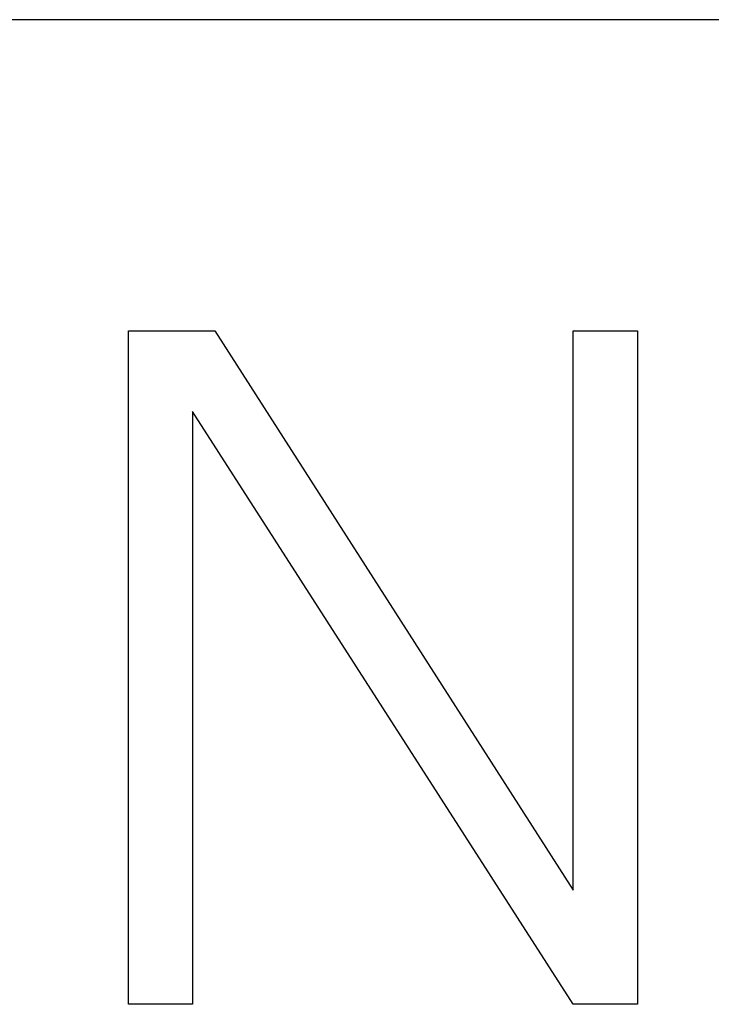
# Model space of a CAD drawing. Extents: x -55 to 3310, y -427 to 1727.
# Tile 60 of 79: x 1002 to 1010, y 558 to 570. Entities that reach past the tile are written whole.
import ezdxf

# ---------------------------------------------------------------- set-up
doc = ezdxf.new("R2010")
doc.units = 0
doc.linetypes.add('DURCHGEHEND', pattern=[0])
doc.layers.add('KF_PASSIO_SUB_15_FRONT', color=7, linetype='DURCHGEHEND')

# ---------------------------------------------------------------- blocks, each defined once
blk = doc.blocks.new('KF_PASSIO_SUB_15_FRONT')
at = {"layer": 'KF_PASSIO_SUB_15_FRONT'}
for p, q in [((-240.75, -351.632), (-201.75, -351.632)), ((-226.993, -363.488), (-226.993, -355.377)), ((-226.993, -355.377), (-225.954, -355.377)), ((-226.993, -355.377), (-225.954, -355.377)), ((-226.993, -363.488), (-226.993, -355.377)), ((-225.954, -355.377), (-221.637, -362.114)), ((-225.954, -355.377), (-221.637, -362.114)), ((-221.637, -362.114), (-221.637, -355.377)), ((-221.637, -355.377), (-220.864, -355.377)), ((-221.637, -355.377), (-220.864, -355.377)), ((-221.637, -362.114), (-221.637, -355.377)), ((-220.864, -355.377), (-220.864, -363.488)), ((-220.864, -355.377), (-220.864, -363.488)), ((-221.637, -363.488), (-226.22, -356.35)), ((-226.22, -356.35), (-226.22, -363.488)), ((-226.22, -356.35), (-226.22, -363.488)), ((-221.637, -363.488), (-226.22, -356.35)), ((-226.22, -363.488), (-226.993, -363.488)), ((-226.22, -363.488), (-226.993, -363.488)), ((-220.864, -363.488), (-221.637, -363.488)), ((-220.864, -363.488), (-221.637, -363.488))]:
    blk.add_line(p, q, dxfattribs=at)

msp = doc.modelspace()

# ---------------------------------------------------------------- block references
at = {"layer": 'KF_PASSIO_SUB_15_FRONT'}
msp.add_blockref('KF_PASSIO_SUB_15_FRONT', (1230.283, 921.763), dxfattribs=at)

doc.saveas('drawing.dxf')
